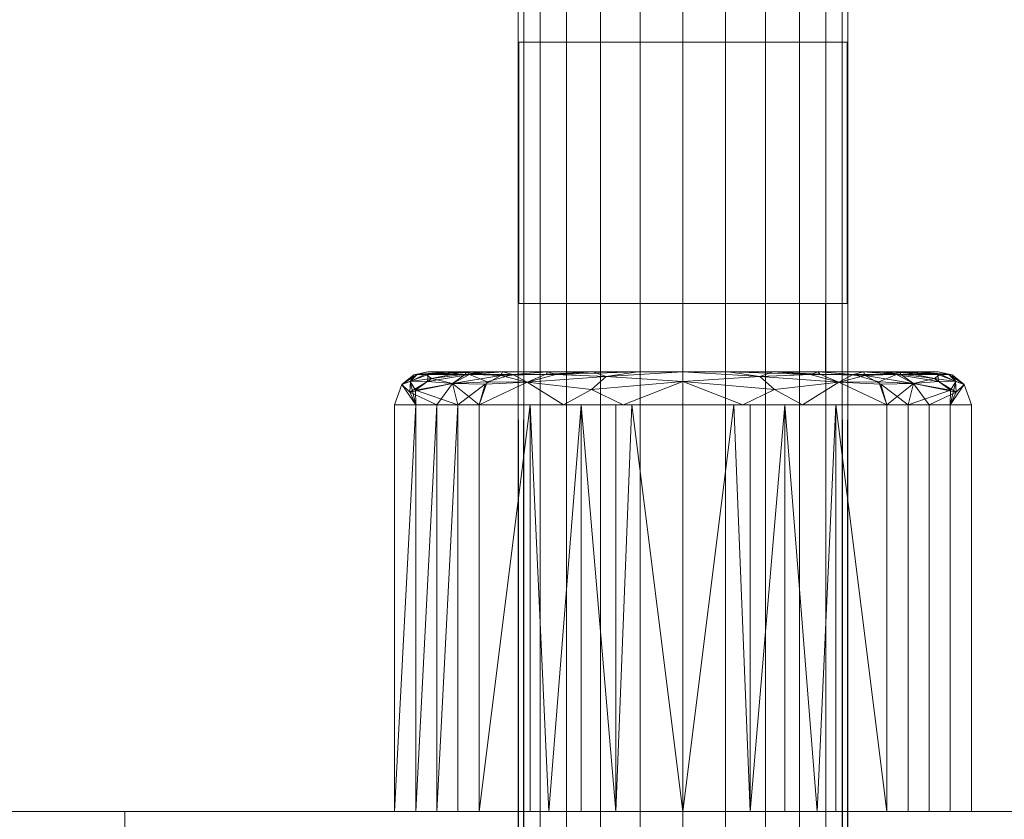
# Model space of a CAD drawing. Header units: millimetres. Extents: x -140 to 132, y -133 to 1091.
# Tile 105 of 144: x -40 to 20, y 979 to 1027. Entities that reach past the tile are written whole.
import ezdxf

# ---------------------------------------------------------------- set-up
doc = ezdxf.new("R2010")
doc.units = ezdxf.units.MM
doc.layers.add('M-520-M_DRAINAGE_FW', color=2, linetype='Continuous', lineweight=30)

# ---------------------------------------------------------------- blocks, each defined once
blk = doc.blocks.new('FFAS9088-100500BC0 - Neo Modern 3-Way Rain Shower Kits _ECO_-4362-3D View 1')
at = {"layer": 'M-520-M_DRAINAGE_FW', "lineweight": 9}
mesh = blk.add_polyface(dxfattribs=at)
corners = [(10, 114.969, 58.7), (9.659, 114.969, 56.112), (8.66, 114.969, 53.7), (7.071, 114.969, 51.629), (5, 114.969, 50.04), (2.588, 114.969, 49.041), (0, 114.969, 48.7), (-2.588, 114.969, 49.041), (-5, 114.969, 50.04), (-7.071, 114.969, 51.629), (-8.66, 114.969, 53.7), (-9.659, 114.969, 56.112), (-10, 114.969, 58.7), (-10, 1040.868, 58.7), (-9.659, 1040.868, 56.112), (-8.66, 1040.868, 53.7), (-7.071, 1040.868, 51.629), (-5, 1040.868, 50.04), (-2.588, 1040.868, 49.041), (0, 1040.868, 48.7), (2.588, 1040.868, 49.041), (5, 1040.868, 50.04), (7.071, 1040.868, 51.629), (8.66, 1040.868, 53.7), (9.659, 1040.868, 56.112), (10, 1040.868, 58.7)]
mesh.append_faces([[corners[k] for k in face] for face in [(13, 11, 12), (0, 24, 25)]], dxfattribs={"vtx0": -1})
mesh.append_faces([[corners[k] for k in face] for face in [(14, 11, 13)]], dxfattribs={"vtx0": -1, "vtx1": -1})
mesh.append_faces([[corners[k] for k in face] for face in [(24, 0, 1)]], dxfattribs={"vtx0": -1, "vtx2": -1})
mesh.append_faces([[corners[k] for k in face] for face in [(14, 15, 10, 11), (16, 17, 8, 9), (15, 16, 9, 10), (17, 18, 7, 8), (6, 7, 18, 19), (20, 21, 4, 5), (21, 22, 3, 4), (23, 24, 1, 2), (22, 23, 2, 3), (19, 20, 5, 6)]], dxfattribs={"vtx1": -1, "vtx3": -1})
mesh = blk.add_polyface(dxfattribs=at)
corners = [(-10, 114.969, 58.7), (-9.659, 114.969, 61.288), (-8.66, 114.969, 63.7), (-7.071, 114.969, 65.771), (-5, 114.969, 67.36), (-2.588, 114.969, 68.359), (0, 114.969, 68.7), (2.588, 114.969, 68.359), (5, 114.969, 67.36), (7.071, 114.969, 65.771), (8.66, 114.969, 63.7), (9.659, 114.969, 61.288), (10, 114.969, 58.7), (10, 1040.868, 58.7), (9.659, 1040.868, 61.288), (8.66, 1040.868, 63.7), (7.071, 1040.868, 65.771), (5, 1040.868, 67.36), (2.588, 1040.868, 68.359), (0, 1040.868, 68.7), (-2.588, 1040.868, 68.359), (-5, 1040.868, 67.36), (-7.071, 1040.868, 65.771), (-8.66, 1040.868, 63.7), (-9.659, 1040.868, 61.288), (-10, 1040.868, 58.7)]
mesh.append_faces([[corners[k] for k in face] for face in [(11, 14, 15, 10), (9, 16, 17, 8), (10, 15, 16, 9), (24, 0, 1)]], dxfattribs={"vtx0": -1, "vtx2": -1})
mesh.append_faces([[corners[k] for k in face] for face in [(13, 14, 11)]], dxfattribs={"vtx1": -1, "vtx2": -1})
mesh.append_faces([[corners[k] for k in face] for face in [(17, 18, 7, 8), (6, 7, 18, 19), (21, 22, 3, 4), (20, 21, 4, 5), (23, 24, 1, 2), (22, 23, 2, 3), (19, 20, 5, 6)]], dxfattribs={"vtx1": -1, "vtx3": -1})
mesh.append_faces([[corners[k] for k in face] for face in [(11, 12, 13), (24, 25, 0)]], dxfattribs={"vtx2": -1})
mesh = blk.add_polyface(dxfattribs=at)
corners = [(10, 1040.868, 358.7), (9.659, 1040.868, 361.288), (8.66, 1040.868, 363.7), (7.071, 1040.868, 365.771), (5, 1040.868, 367.36), (2.588, 1040.868, 368.359), (0, 1040.868, 368.7), (-2.588, 1040.868, 368.359), (-5, 1040.868, 367.36), (-7.071, 1040.868, 365.771), (-8.66, 1040.868, 363.7), (-9.659, 1040.868, 361.288), (-10, 1040.868, 358.7), (-10, 979.169, 358.7), (-9.659, 979.169, 361.288), (-8.66, 979.169, 363.7), (-7.071, 979.169, 365.771), (-5, 979.169, 367.36), (-2.588, 979.169, 368.359), (0, 979.169, 368.7), (2.588, 979.169, 368.359), (5, 979.169, 367.36), (7.071, 979.169, 365.771), (8.66, 979.169, 363.7), (9.659, 979.169, 361.288), (10, 979.169, 358.7)]
mesh.append_faces([[corners[k] for k in face] for face in [(1, 24, 25, 0)]], dxfattribs={"vtx0": -1})
mesh.append_faces([[corners[k] for k in face] for face in [(11, 14, 15, 10), (9, 16, 17, 8), (10, 15, 16, 9), (8, 17, 18, 7), (19, 6, 7, 18), (5, 20, 21, 4), (4, 21, 22, 3), (2, 23, 24, 1), (3, 22, 23, 2), (20, 5, 6, 19)]], dxfattribs={"vtx0": -1, "vtx2": -1})
mesh.append_faces([[corners[k] for k in face] for face in [(12, 13, 14, 11)]], dxfattribs={"vtx2": -1})
mesh = blk.add_polyface(dxfattribs=at)
corners = [(-10, 1040.868, 358.7), (-9.659, 1040.868, 356.112), (-8.66, 1040.868, 353.7), (-7.071, 1040.868, 351.629), (-5, 1040.868, 350.04), (-2.588, 1040.868, 349.041), (0, 1040.868, 348.7), (2.588, 1040.868, 349.041), (5, 1040.868, 350.04), (7.071, 1040.868, 351.629), (8.66, 1040.868, 353.7), (9.659, 1040.868, 356.112), (10, 1040.868, 358.7), (10, 979.169, 358.7), (9.659, 979.169, 356.112), (8.66, 979.169, 353.7), (7.071, 979.169, 351.629), (5, 979.169, 350.04), (2.588, 979.169, 349.041), (0, 979.169, 348.7), (-2.588, 979.169, 349.041), (-5, 979.169, 350.04), (-7.071, 979.169, 351.629), (-8.66, 979.169, 353.7), (-9.659, 979.169, 356.112), (-10, 979.169, 358.7)]
mesh.append_faces([[corners[k] for k in face] for face in [(1, 24, 25, 0)]], dxfattribs={"vtx0": -1})
mesh.append_faces([[corners[k] for k in face] for face in [(11, 14, 15, 10), (9, 16, 17, 8), (10, 15, 16, 9), (8, 17, 18, 7), (19, 6, 7, 18), (5, 20, 21, 4), (4, 21, 22, 3), (2, 23, 24, 1), (3, 22, 23, 2), (20, 5, 6, 19)]], dxfattribs={"vtx0": -1, "vtx2": -1})
mesh.append_faces([[corners[k] for k in face] for face in [(12, 13, 14, 11)]], dxfattribs={"vtx2": -1})
mesh = blk.add_polyface(dxfattribs=at)
corners = [(0, 1025.869, 358.695), (0, 1025.869, 347.2), (-9.959, 1025.869, 352.95), (-9.959, 1025.869, 364.45), (0, 1025.869, 370.2)]
mesh.append_faces([[corners[k] for k in face] for face in [(3, 4, 0)]], dxfattribs={"vtx2": -1})
mesh.append_faces([[corners[k] for k in face] for face in [(0, 1, 2, 3)]], dxfattribs={"vtx3": -1})
mesh = blk.add_polyface(dxfattribs=at)
corners = [(0, 1025.869, 370.2), (-9.959, 1025.869, 364.45), (-9.959, 1025.869, 352.95), (0, 1025.869, 347.2), (0, 1010.008, 347.2), (-9.959, 1010.008, 352.95), (-9.959, 1010.008, 364.45), (0, 1010.008, 370.2)]
mesh.append_faces([[corners[k] for k in face] for face in [(1, 6, 7, 0)]], dxfattribs={"vtx0": -1})
mesh.append_faces([[corners[k] for k in face] for face in [(2, 5, 6, 1)]], dxfattribs={"vtx0": -1, "vtx2": -1})
mesh.append_faces([[corners[k] for k in face] for face in [(3, 4, 5, 2)]], dxfattribs={"vtx2": -1})
mesh = blk.add_polyface(dxfattribs=at)
corners = [(0, 1025.869, 358.705), (0, 1025.869, 370.2), (9.959, 1025.869, 364.45), (9.959, 1025.869, 352.95), (0, 1025.869, 347.2)]
mesh.append_faces([[corners[k] for k in face] for face in [(1, 2, 0)]], dxfattribs={"vtx1": -1})
mesh.append_faces([[corners[k] for k in face] for face in [(3, 4, 0, 2)]], dxfattribs={"vtx2": -1})
mesh = blk.add_polyface(dxfattribs=at)
corners = [(0, 1025.869, 347.2), (9.959, 1025.869, 352.95), (9.959, 1025.869, 364.45), (0, 1025.869, 370.2), (0, 1010.008, 370.2), (9.959, 1010.008, 364.45), (9.959, 1010.008, 352.95), (0, 1010.008, 347.2)]
mesh.append_faces([[corners[k] for k in face] for face in [(1, 6, 7, 0)]], dxfattribs={"vtx0": -1})
mesh.append_faces([[corners[k] for k in face] for face in [(2, 5, 6, 1)]], dxfattribs={"vtx0": -1, "vtx2": -1})
mesh.append_faces([[corners[k] for k in face] for face in [(3, 4, 5, 2)]], dxfattribs={"vtx2": -1})
mesh = blk.add_polyface(dxfattribs=at)
corners = [(0, 1010.008, 370.2), (-9.959, 1010.008, 364.45), (-9.959, 1010.008, 352.95), (0, 1010.008, 347.2), (0, 1010.008, 348.701), (-8.659, 1010.008, 353.701), (-8.659, 1010.008, 363.699), (0, 1010.008, 368.699)]
mesh.append_faces([[corners[k] for k in face] for face in [(5, 6, 1, 2)]], dxfattribs={"vtx1": -1, "vtx3": -1})
mesh.append_faces([[corners[k] for k in face] for face in [(7, 0, 1, 6)]], dxfattribs={"vtx2": -1})
mesh.append_faces([[corners[k] for k in face] for face in [(2, 3, 4, 5)]], dxfattribs={"vtx3": -1})
mesh = blk.add_polyface(dxfattribs=at)
corners = [(0, 1010.008, 368.699), (-8.659, 1010.008, 363.699), (-8.659, 1010.008, 353.701), (0, 1010.008, 348.701), (0, 1005.869, 348.701), (-8.659, 1005.869, 353.701), (-8.659, 1005.869, 363.699), (0, 1005.869, 368.699)]
mesh.append_faces([[corners[k] for k in face] for face in [(1, 6, 7, 0)]], dxfattribs={"vtx0": -1})
mesh.append_faces([[corners[k] for k in face] for face in [(2, 5, 6, 1)]], dxfattribs={"vtx0": -1, "vtx2": -1})
mesh.append_faces([[corners[k] for k in face] for face in [(3, 4, 5, 2)]], dxfattribs={"vtx2": -1})
mesh = blk.add_polyface(dxfattribs=at)
corners = [(0, 1010.008, 348.701), (8.659, 1010.008, 353.701), (8.659, 1010.008, 363.699), (0, 1010.008, 368.699), (0, 1005.869, 368.699), (8.659, 1005.869, 363.699), (8.659, 1005.869, 353.701), (0, 1005.869, 348.701)]
mesh.append_faces([[corners[k] for k in face] for face in [(1, 6, 7, 0)]], dxfattribs={"vtx0": -1})
mesh.append_faces([[corners[k] for k in face] for face in [(2, 5, 6, 1)]], dxfattribs={"vtx0": -1, "vtx2": -1})
mesh.append_faces([[corners[k] for k in face] for face in [(3, 4, 5, 2)]], dxfattribs={"vtx2": -1})
mesh = blk.add_polyface(dxfattribs=at)
corners = [(0, 1010.008, 347.2), (9.959, 1010.008, 352.95), (9.959, 1010.008, 364.45), (0, 1010.008, 370.2), (0, 1010.008, 368.699), (8.659, 1010.008, 363.699), (8.659, 1010.008, 353.701), (0, 1010.008, 348.701)]
mesh.append_faces([[corners[k] for k in face] for face in [(1, 6, 7, 0)]], dxfattribs={"vtx0": -1})
mesh.append_faces([[corners[k] for k in face] for face in [(2, 5, 6, 1)]], dxfattribs={"vtx0": -1, "vtx2": -1})
mesh.append_faces([[corners[k] for k in face] for face in [(4, 5, 2, 3)]], dxfattribs={"vtx1": -1})
mesh = blk.add_polyface(dxfattribs=at)
corners = [(0, 1005.869, 374.186), (-10.95, 1005.869, 369.65), (-15.486, 1005.869, 358.7), (-10.95, 1005.869, 347.75), (0, 1005.869, 343.214), (0, 1005.279, 341.79), (0, 1003.854, 341.2), (-12.374, 1003.854, 346.326), (-17.5, 1003.854, 358.7), (-12.374, 1003.854, 371.074), (0, 1003.854, 376.2), (0, 1005.279, 375.61), (-7.253, 1003.854, 344.204), (-5.475, 1005.869, 345.482), (-5.475, 1005.869, 371.918), (-7.253, 1003.854, 373.196), (-9.46, 1005.235, 344.632), (-9.46, 1005.235, 372.768), (-14.937, 1003.854, 352.513), (-14.937, 1003.854, 364.887), (-16.562, 1005.279, 355.287), (-13.994, 1005.154, 349.004), (-13.994, 1005.154, 368.396), (-16.538, 1005.287, 362.186), (-13.218, 1005.869, 353.225), (-13.218, 1005.869, 364.175), (-4.663, 1005.575, 342.838), (-4.663, 1005.575, 374.562), (-3.626, 1003.854, 342.702), (-5.546, 1004.78, 342.34), (-3.626, 1003.854, 374.698), (-5.546, 1004.78, 375.06), (-8.213, 1005.869, 346.616), (-11.048, 1005.646, 346.571), (-13.204, 1005.714, 349.212), (-15.264, 1005.458, 351.915), (-16.234, 1004.753, 352.754), (-16.219, 1003.854, 355.606), (-15.615, 1005.728, 354.289), (-16.327, 1005.67, 357.695), (-17.07, 1005.099, 358.743), (-16.219, 1003.854, 361.794), (-16.583, 1004.625, 363.789), (-15.512, 1005.274, 365.444), (-12.084, 1005.869, 366.913), (-12.957, 1005.7, 368.578), (-10.325, 1005.707, 371.283), (-15.461, 1005.695, 363.873), (-14.352, 1005.869, 361.438), (-16.137, 1005.708, 360.815), (-14.352, 1005.869, 355.962), (-12.084, 1005.869, 350.487), (-7.723, 1005.698, 373.051), (-8.309, 1005.719, 344.739), (-11.881, 1005.254, 370.767), (-11.999, 1005.114, 346.576), (-8.213, 1005.869, 370.784), (-13.656, 1003.854, 349.419), (-13.656, 1003.854, 367.981), (-2.738, 1005.869, 344.348), (-2.738, 1005.869, 373.052)]
mesh.append_faces([[corners[k] for k in face] for face in [(7, 16, 12), (57, 55, 7), (41, 40, 8), (13, 53, 32), (30, 31, 15), (44, 45, 1), (8, 40, 37), (19, 42, 41), (2, 49, 48), (50, 39, 2), (56, 52, 14), (14, 52, 60)]], dxfattribs={"vtx0": -1, "vtx1": -1})
mesh.append_faces([[corners[k] for k in face] for face in [(22, 42, 19), (33, 53, 16), (20, 36, 37), (27, 60, 52), (26, 29, 16), (17, 27, 52), (9, 54, 22), (54, 9, 17), (55, 57, 21), (45, 46, 1), (21, 33, 55), (40, 23, 49), (3, 33, 34), (35, 36, 20), (54, 45, 22), (43, 23, 42), (24, 34, 35), (38, 24, 35), (47, 48, 49), (28, 29, 5), (31, 11, 27), (16, 29, 12), (5, 29, 26), (31, 17, 15), (11, 31, 30), (17, 31, 27), (53, 26, 16), (55, 33, 16), (34, 33, 21), (35, 34, 21), (57, 36, 21), (35, 20, 38), (21, 36, 35), (39, 38, 20), (39, 50, 38), (40, 39, 20), (23, 47, 49), (37, 40, 20), (41, 42, 40), (13, 26, 53), (40, 42, 23), (45, 43, 22), (47, 23, 43), (44, 47, 45), (46, 54, 17), (52, 46, 17), (52, 56, 46), (45, 47, 43), (2, 39, 49), (39, 40, 49), (32, 53, 33), (45, 54, 46), (16, 7, 55), (22, 43, 42)]], dxfattribs={"vtx0": -1, "vtx1": -1, "vtx2": -1})
mesh.append_faces([[corners[k] for k in face] for face in [(17, 9, 15), (33, 3, 32), (29, 28, 12), (34, 24, 51), (47, 25, 48), (27, 0, 60)]], dxfattribs={"vtx0": -1, "vtx2": -1})
mesh.append_faces([[corners[k] for k in face] for face in [(26, 13, 59, 4), (22, 19, 58, 9)]], dxfattribs={"vtx0": -1, "vtx3": -1})
mesh.append_faces([[corners[k] for k in face] for face in [(10, 11, 30)]], dxfattribs={"vtx1": -1})
mesh.append_faces([[corners[k] for k in face] for face in [(4, 5, 26), (11, 0, 27), (18, 37, 36, 57), (44, 25, 47), (50, 24, 38), (51, 3, 34), (56, 1, 46)]], dxfattribs={"vtx1": -1, "vtx2": -1})
mesh.append_faces([[corners[k] for k in face] for face in [(5, 6, 28)]], dxfattribs={"vtx2": -1})
mesh = blk.add_polyface(dxfattribs=at)
corners = [(0, 1005.869, 368.699), (-8.659, 1005.869, 363.699), (-8.659, 1005.869, 353.701), (0, 1005.869, 348.701), (0, 1005.869, 343.214), (-10.95, 1005.869, 347.75), (-15.486, 1005.869, 358.7), (-10.95, 1005.869, 369.65), (0, 1005.869, 374.186)]
mesh.append_faces([[corners[k] for k in face] for face in [(6, 2, 5)]], dxfattribs={"vtx0": -1, "vtx1": -1})
mesh.append_faces([[corners[k] for k in face] for face in [(6, 7, 1, 2)]], dxfattribs={"vtx1": -1, "vtx3": -1})
mesh.append_faces([[corners[k] for k in face] for face in [(3, 4, 5, 2)]], dxfattribs={"vtx2": -1})
mesh.append_faces([[corners[k] for k in face] for face in [(7, 8, 0, 1)]], dxfattribs={"vtx3": -1})
mesh = blk.add_polyface(dxfattribs=at)
corners = [(0, 1005.869, 343.214), (10.95, 1005.869, 347.75), (15.486, 1005.869, 358.7), (10.95, 1005.869, 369.65), (0, 1005.869, 374.186), (0, 1005.279, 375.61), (0, 1003.854, 376.2), (12.374, 1003.854, 371.074), (17.5, 1003.854, 358.7), (12.374, 1003.854, 346.326), (0, 1003.854, 341.2), (0, 1005.279, 341.79), (7.253, 1003.854, 373.196), (5.475, 1005.869, 371.918), (5.475, 1005.869, 345.482), (7.253, 1003.854, 344.204), (9.46, 1005.235, 372.768), (9.46, 1005.235, 344.632), (14.937, 1003.854, 364.887), (14.937, 1003.854, 352.513), (16.562, 1005.279, 362.113), (13.994, 1005.154, 368.396), (13.994, 1005.154, 349.004), (16.538, 1005.287, 355.214), (13.218, 1005.869, 364.175), (13.218, 1005.869, 353.225), (4.663, 1005.575, 374.562), (4.663, 1005.575, 342.838), (3.626, 1003.854, 374.698), (5.546, 1004.78, 375.06), (3.626, 1003.854, 342.702), (5.546, 1004.78, 342.34), (8.213, 1005.869, 370.784), (11.048, 1005.646, 370.829), (13.204, 1005.714, 368.188), (15.264, 1005.458, 365.485), (16.234, 1004.753, 364.646), (16.219, 1003.854, 361.794), (15.615, 1005.728, 363.111), (16.327, 1005.67, 359.705), (17.07, 1005.099, 358.657), (16.219, 1003.854, 355.606), (16.583, 1004.625, 353.611), (15.512, 1005.274, 351.956), (12.084, 1005.869, 350.487), (12.957, 1005.7, 348.822), (10.325, 1005.707, 346.117), (15.461, 1005.695, 353.527), (14.352, 1005.869, 355.962), (16.137, 1005.708, 356.585), (14.352, 1005.869, 361.438), (12.084, 1005.869, 366.913), (7.723, 1005.698, 344.349), (8.309, 1005.719, 372.661), (11.881, 1005.254, 346.633), (11.999, 1005.114, 370.824), (8.213, 1005.869, 346.616), (13.656, 1003.854, 367.981), (13.656, 1003.854, 349.419), (2.738, 1005.869, 373.052), (2.738, 1005.869, 344.348)]
mesh.append_faces([[corners[k] for k in face] for face in [(13, 53, 32), (41, 40, 8), (57, 55, 7), (7, 16, 12), (30, 31, 15), (44, 45, 1), (8, 40, 37), (19, 42, 41), (2, 49, 48), (50, 39, 2), (56, 52, 14), (4, 26, 59)]], dxfattribs={"vtx0": -1, "vtx1": -1})
mesh.append_faces([[corners[k] for k in face] for face in [(22, 42, 19), (33, 53, 16), (20, 36, 37), (16, 26, 29), (17, 27, 52), (36, 21, 57), (26, 53, 13), (9, 54, 22), (54, 9, 17), (45, 46, 1), (21, 33, 55), (40, 23, 49), (3, 33, 34), (35, 36, 20), (54, 45, 22), (43, 23, 42), (24, 34, 35), (38, 24, 35), (47, 48, 49), (28, 29, 5), (31, 11, 27), (16, 29, 12), (5, 29, 26), (31, 17, 15), (11, 31, 30), (17, 31, 27), (53, 26, 16), (55, 33, 16), (34, 33, 21), (35, 34, 21), (55, 57, 21), (35, 20, 38), (21, 36, 35), (39, 38, 20), (39, 50, 38), (40, 39, 20), (23, 47, 49), (37, 40, 20), (41, 42, 40), (40, 42, 23), (45, 43, 22), (47, 23, 43), (44, 47, 45), (46, 54, 17), (52, 46, 17), (52, 56, 46), (45, 47, 43), (2, 39, 49), (39, 40, 49), (52, 27, 60), (32, 53, 33), (45, 54, 46), (16, 7, 55), (22, 43, 42)]], dxfattribs={"vtx0": -1, "vtx1": -1, "vtx2": -1})
mesh.append_faces([[corners[k] for k in face] for face in [(52, 60, 14), (17, 9, 15), (33, 3, 32), (29, 28, 12), (34, 24, 51), (27, 0, 60), (47, 25, 48), (26, 13, 59)]], dxfattribs={"vtx0": -1, "vtx2": -1})
mesh.append_faces([[corners[k] for k in face] for face in [(22, 19, 58, 9)]], dxfattribs={"vtx0": -1, "vtx3": -1})
mesh.append_faces([[corners[k] for k in face] for face in [(10, 11, 30)]], dxfattribs={"vtx1": -1})
mesh.append_faces([[corners[k] for k in face] for face in [(4, 5, 26), (11, 0, 27), (18, 37, 36, 57), (44, 25, 47), (50, 24, 38), (51, 3, 34), (56, 1, 46)]], dxfattribs={"vtx1": -1, "vtx2": -1})
mesh.append_faces([[corners[k] for k in face] for face in [(5, 6, 28)]], dxfattribs={"vtx2": -1})
mesh = blk.add_polyface(dxfattribs=at)
corners = [(0, 1005.869, 348.701), (8.659, 1005.869, 353.701), (8.659, 1005.869, 363.699), (0, 1005.869, 368.699), (0, 1005.869, 374.186), (10.95, 1005.869, 369.65), (15.486, 1005.869, 358.7), (10.95, 1005.869, 347.75), (0, 1005.869, 343.214)]
mesh.append_faces([[corners[k] for k in face] for face in [(5, 2, 3, 4)]], dxfattribs={"vtx0": -1})
mesh.append_faces([[corners[k] for k in face] for face in [(2, 5, 6)]], dxfattribs={"vtx0": -1, "vtx2": -1})
mesh.append_faces([[corners[k] for k in face] for face in [(0, 1, 7, 8)]], dxfattribs={"vtx1": -1})
mesh.append_faces([[corners[k] for k in face] for face in [(6, 7, 1, 2)]], dxfattribs={"vtx1": -1, "vtx3": -1})
mesh = blk.add_polyface(dxfattribs=at)
corners = [(0, 1003.854, 376.2), (-12.374, 1003.854, 371.074), (-17.5, 1003.854, 358.7), (-12.374, 1003.854, 346.326), (0, 1003.854, 341.2), (0, 979.169, 341.2), (-12.374, 979.169, 346.326), (-17.5, 979.169, 358.7), (-12.374, 979.169, 371.074), (0, 979.169, 376.2), (-8.136, 979.169, 344.57), (-6.187, 1003.854, 343.763), (-4.068, 1003.854, 342.885), (-14.937, 1003.854, 352.513), (-14.937, 979.169, 352.513), (-16.219, 979.169, 355.606), (-6.187, 1003.854, 373.637), (-6.187, 979.169, 373.637), (-4.068, 979.169, 374.515), (-14.937, 1003.854, 364.887), (-14.937, 979.169, 364.887), (-13.656, 979.169, 367.981), (-9.281, 1003.854, 345.044), (-4.068, 979.169, 342.885), (-13.656, 1003.854, 349.419), (-13.656, 979.169, 349.419), (-16.219, 1003.854, 355.606), (-9.281, 1003.854, 372.356), (-9.281, 979.169, 372.356), (-3.094, 1003.854, 374.919), (-16.219, 1003.854, 361.794), (-16.219, 979.169, 361.794), (-13.656, 1003.854, 367.981)]
mesh.append_faces([[corners[k] for k in face] for face in [(29, 9, 0)]], dxfattribs={"vtx0": -1})
mesh.append_faces([[corners[k] for k in face] for face in [(6, 22, 10), (9, 29, 18), (18, 16, 17), (22, 6, 3), (10, 11, 23)]], dxfattribs={"vtx0": -1, "vtx1": -1})
mesh.append_faces([[corners[k] for k in face] for face in [(3, 6, 25, 24), (14, 13, 24, 25), (7, 2, 26, 15), (23, 11, 12), (31, 19, 30, 7), (15, 26, 13, 14), (19, 31, 20, 32), (32, 20, 21)]], dxfattribs={"vtx0": -1, "vtx2": -1})
mesh.append_faces([[corners[k] for k in face] for face in [(22, 11, 10), (29, 16, 18), (30, 2, 7)]], dxfattribs={"vtx1": -1, "vtx2": -1})
mesh.append_faces([[corners[k] for k in face] for face in [(21, 8, 1, 32), (8, 28, 27, 1), (28, 17, 16, 27)]], dxfattribs={"vtx1": -1, "vtx3": -1})
mesh.append_faces([[corners[k] for k in face] for face in [(4, 5, 23, 12)]], dxfattribs={"vtx2": -1})
mesh = blk.add_polyface(dxfattribs=at)
corners = [(0, 1003.854, 341.2), (12.374, 1003.854, 346.326), (17.5, 1003.854, 358.7), (12.374, 1003.854, 371.074), (0, 1003.854, 376.2), (0, 979.169, 376.2), (12.374, 979.169, 371.074), (17.5, 979.169, 358.7), (12.374, 979.169, 346.326), (0, 979.169, 341.2), (8.136, 979.169, 372.83), (6.187, 1003.854, 373.637), (4.068, 1003.854, 374.515), (14.937, 1003.854, 364.887), (14.937, 979.169, 364.887), (16.219, 979.169, 361.794), (6.187, 1003.854, 343.763), (6.187, 979.169, 343.763), (4.068, 979.169, 342.885), (14.937, 1003.854, 352.513), (14.937, 979.169, 352.513), (13.656, 979.169, 349.419), (9.281, 1003.854, 372.356), (4.068, 979.169, 374.515), (13.656, 1003.854, 367.981), (13.656, 979.169, 367.981), (16.219, 1003.854, 361.794), (9.281, 1003.854, 345.044), (9.281, 979.169, 345.044), (3.094, 1003.854, 342.481), (16.219, 1003.854, 355.606), (16.219, 979.169, 355.606), (13.656, 1003.854, 349.419)]
mesh.append_faces([[corners[k] for k in face] for face in [(29, 9, 0)]], dxfattribs={"vtx0": -1})
mesh.append_faces([[corners[k] for k in face] for face in [(6, 22, 10), (9, 29, 18), (18, 16, 17), (22, 6, 3), (10, 11, 23)]], dxfattribs={"vtx0": -1, "vtx1": -1})
mesh.append_faces([[corners[k] for k in face] for face in [(3, 6, 25, 24), (14, 13, 24, 25), (7, 2, 26, 15), (23, 11, 12), (15, 26, 13, 14)]], dxfattribs={"vtx0": -1, "vtx2": -1})
mesh.append_faces([[corners[k] for k in face] for face in [(22, 11, 10), (29, 16, 18)]], dxfattribs={"vtx1": -1, "vtx2": -1})
mesh.append_faces([[corners[k] for k in face] for face in [(19, 30, 31, 20), (21, 8, 1, 32), (8, 28, 27, 1), (7, 31, 30, 2), (28, 17, 16, 27), (32, 19, 20, 21)]], dxfattribs={"vtx1": -1, "vtx3": -1})
mesh.append_faces([[corners[k] for k in face] for face in [(4, 5, 23, 12)]], dxfattribs={"vtx2": -1})
mesh = blk.add_polyface(dxfattribs=at)
corners = [(0, 979.169, 457.699), (-33.86, 979.169, 451.729), (-63.635, 979.169, 434.538), (-85.736, 979.169, 408.2), (-97.495, 979.169, 375.891), (-97.495, 979.169, 341.509), (-85.736, 979.169, 309.2), (-63.635, 979.169, 282.862), (-33.86, 979.169, 265.671), (0, 979.169, 259.701), (0, 975.869, 259.701), (-33.86, 975.869, 265.671), (-63.635, 975.869, 282.862), (-85.736, 975.869, 309.2), (-97.495, 975.869, 341.509), (-97.495, 975.869, 375.891), (-85.736, 975.869, 408.2), (-63.635, 975.869, 434.538), (-33.86, 975.869, 451.729), (0, 975.869, 457.699)]
mesh.append_faces([[corners[k] for k in face] for face in [(6, 13, 14, 5), (7, 12, 13, 6), (8, 11, 12, 7), (5, 14, 15, 4), (4, 15, 16, 3), (2, 17, 18, 1), (3, 16, 17, 2)]], dxfattribs={"vtx0": -1, "vtx2": -1})
mesh.append_faces([[corners[k] for k in face] for face in [(9, 10, 11, 8)]], dxfattribs={"vtx2": -1})
mesh.append_faces([[corners[k] for k in face] for face in [(18, 19, 0, 1)]], dxfattribs={"vtx3": -1})
mesh = blk.add_polyface(dxfattribs=at)
corners = [(0, 979.169, 376.2), (-12.374, 979.169, 371.074), (-17.5, 979.169, 358.7), (-12.374, 979.169, 346.326), (0, 979.169, 341.2), (0, 979.169, 259.701), (-33.86, 979.169, 265.671), (-63.635, 979.169, 282.862), (-85.736, 979.169, 309.2), (-97.495, 979.169, 341.509), (-97.495, 979.169, 375.891), (-85.736, 979.169, 408.2), (-63.635, 979.169, 434.538), (-33.86, 979.169, 451.729), (0, 979.169, 457.699)]
mesh.append_faces([[corners[k] for k in face] for face in [(6, 3, 4, 5)]], dxfattribs={"vtx0": -1})
mesh.append_faces([[corners[k] for k in face] for face in [(2, 10, 11, 1), (2, 9, 10)]], dxfattribs={"vtx0": -1, "vtx2": -1})
mesh.append_faces([[corners[k] for k in face] for face in [(12, 13, 1, 11), (7, 8, 3, 6)]], dxfattribs={"vtx1": -1, "vtx2": -1})
mesh.append_faces([[corners[k] for k in face] for face in [(2, 3, 8, 9)]], dxfattribs={"vtx1": -1, "vtx3": -1})
mesh.append_faces([[corners[k] for k in face] for face in [(13, 14, 0, 1)]], dxfattribs={"vtx3": -1})
mesh = blk.add_polyface(dxfattribs=at)
corners = [(-10, 979.169, 358.7), (-9.659, 979.169, 356.112), (-8.66, 979.169, 353.7), (-7.071, 979.169, 351.629), (-5, 979.169, 350.04), (-2.588, 979.169, 349.041), (0, 979.169, 348.7), (2.588, 979.169, 349.041), (5, 979.169, 350.04), (7.071, 979.169, 351.629), (8.66, 979.169, 353.7), (9.659, 979.169, 356.112), (10, 979.169, 358.7), (9.659, 979.169, 361.288), (8.66, 979.169, 363.7), (7.071, 979.169, 365.771), (5, 979.169, 367.36), (2.588, 979.169, 368.359), (0, 979.169, 368.7), (-2.588, 979.169, 368.359), (-5, 979.169, 367.36), (-7.071, 979.169, 365.771), (-8.66, 979.169, 363.7), (-9.659, 979.169, 361.288)]
mesh.append_faces([[corners[k] for k in face] for face in [(3, 0, 1, 2), (22, 20, 21)]], dxfattribs={"vtx0": -1})
mesh.append_faces([[corners[k] for k in face] for face in [(0, 3, 22, 23)]], dxfattribs={"vtx0": -1, "vtx1": -1})
mesh.append_faces([[corners[k] for k in face] for face in [(3, 18, 22)]], dxfattribs={"vtx0": -1, "vtx1": -1, "vtx2": -1})
mesh.append_faces([[corners[k] for k in face] for face in [(14, 18, 8, 9)]], dxfattribs={"vtx0": -1, "vtx1": -1, "vtx3": -1})
mesh.append_faces([[corners[k] for k in face] for face in [(8, 4, 5, 7), (18, 14, 15)]], dxfattribs={"vtx0": -1, "vtx2": -1})
mesh.append_faces([[corners[k] for k in face] for face in [(18, 3, 4, 8)]], dxfattribs={"vtx0": -1, "vtx2": -1, "vtx3": -1})
mesh.append_faces([[corners[k] for k in face] for face in [(12, 13, 14, 11), (5, 6, 7)]], dxfattribs={"vtx2": -1})
mesh.append_faces([[corners[k] for k in face] for face in [(18, 19, 20, 22), (9, 10, 11, 14)]], dxfattribs={"vtx2": -1, "vtx3": -1})
mesh.append_faces([[corners[k] for k in face] for face in [(15, 16, 17, 18)]], dxfattribs={"vtx3": -1})
mesh = blk.add_polyface(dxfattribs=at)
corners = [(0, 979.169, 259.701), (33.86, 979.169, 265.671), (63.635, 979.169, 282.862), (85.736, 979.169, 309.2), (97.495, 979.169, 341.509), (97.495, 979.169, 375.891), (85.736, 979.169, 408.2), (63.635, 979.169, 434.538), (33.86, 979.169, 451.729), (0, 979.169, 457.699), (0, 975.869, 457.699), (33.86, 975.869, 451.729), (63.635, 975.869, 434.538), (85.736, 975.869, 408.2), (97.495, 975.869, 375.891), (97.495, 975.869, 341.509), (85.736, 975.869, 309.2), (63.635, 975.869, 282.862), (33.86, 975.869, 265.671), (0, 975.869, 259.701)]
mesh.append_faces([[corners[k] for k in face] for face in [(1, 18, 19, 0)]], dxfattribs={"vtx0": -1})
mesh.append_faces([[corners[k] for k in face] for face in [(6, 13, 14, 5), (7, 12, 13, 6), (8, 11, 12, 7), (5, 14, 15, 4), (4, 15, 16, 3), (2, 17, 18, 1), (3, 16, 17, 2)]], dxfattribs={"vtx0": -1, "vtx2": -1})
mesh.append_faces([[corners[k] for k in face] for face in [(9, 10, 11, 8)]], dxfattribs={"vtx2": -1})
mesh = blk.add_polyface(dxfattribs=at)
corners = [(0, 979.169, 341.2), (12.374, 979.169, 346.326), (17.5, 979.169, 358.7), (12.374, 979.169, 371.074), (0, 979.169, 376.2), (0, 979.169, 457.699), (33.86, 979.169, 451.729), (63.635, 979.169, 434.538), (85.736, 979.169, 408.2), (97.495, 979.169, 375.891), (97.495, 979.169, 341.509), (85.736, 979.169, 309.2), (63.635, 979.169, 282.862), (33.86, 979.169, 265.671), (0, 979.169, 259.701)]
mesh.append_faces([[corners[k] for k in face] for face in [(3, 7, 8, 2), (2, 10, 11, 1)]], dxfattribs={"vtx0": -1, "vtx2": -1})
mesh.append_faces([[corners[k] for k in face] for face in [(2, 8, 9, 10), (1, 11, 12, 13)]], dxfattribs={"vtx0": -1, "vtx3": -1})
mesh.append_faces([[corners[k] for k in face] for face in [(0, 1, 13, 14)]], dxfattribs={"vtx1": -1})
mesh.append_faces([[corners[k] for k in face] for face in [(6, 7, 3)]], dxfattribs={"vtx1": -1, "vtx2": -1})
mesh.append_faces([[corners[k] for k in face] for face in [(4, 5, 6, 3)]], dxfattribs={"vtx2": -1})

msp = doc.modelspace()

# ---------------------------------------------------------------- block references
at = {"layer": 'M-520-M_DRAINAGE_FW', "lineweight": 9}
msp.add_blockref('FFAS9088-100500BC0 - Neo Modern 3-Way Rain Shower Kits _ECO_-4362-3D View 1', (0, 0), dxfattribs=at)

doc.saveas('drawing.dxf')
